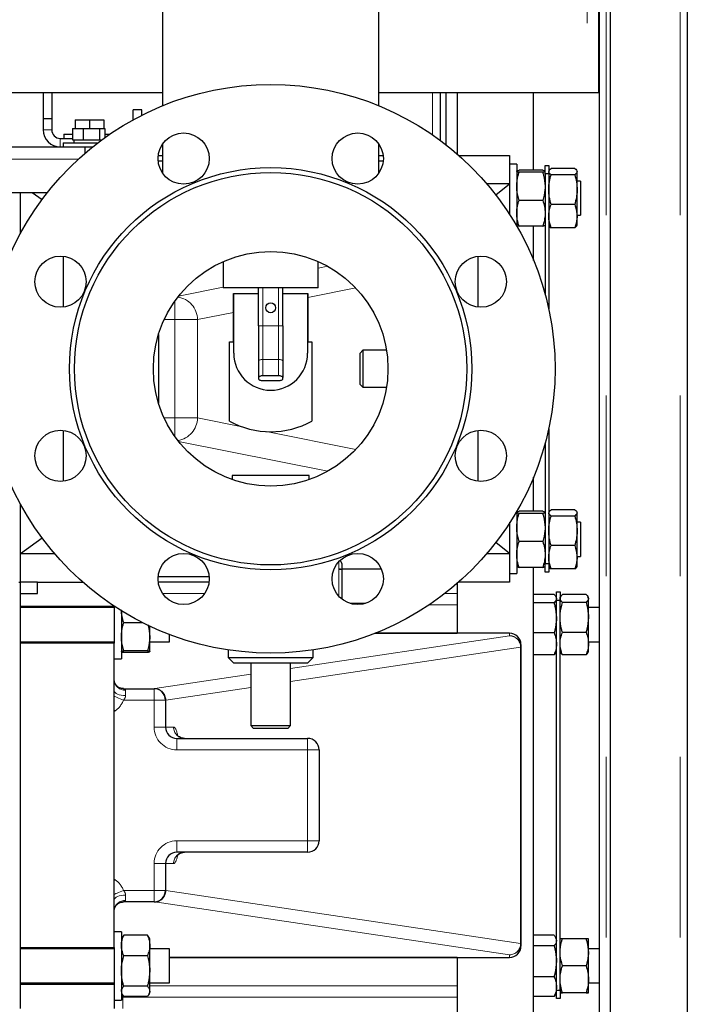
# Model space of a CAD drawing. Header units: millimetres. Extents: x 18 to 260, y 57 to 148.
# Tile 44 of 80: x 121.35 to 126.05, y 74.26 to 81.18. Entities that reach past the tile are written whole.
import ezdxf

# ---------------------------------------------------------------- set-up
doc = ezdxf.new("R2010")
doc.units = ezdxf.units.MM
doc.linetypes.add('PHANTOM', pattern=[12.7, 6.35, -1.27, 1.27, -1.27, 1.27, -1.27])

msp = doc.modelspace()

# ---------------------------------------------------------------- linework, layer by layer
at = {"color": 8, "linetype": 'PHANTOM', "lineweight": 18}
for p, q in [((125.3417, 87.5096), (125.3417, 80.6696)), ((125.4767, 86.1605), (125.4767, 61.0588)), ((125.9967, 86.1605), (125.9967, 61.0588)), ((124.2542, 80.3746), (124.2542, 80.6696)), ((121.5167, 80.4096), (121.5767, 80.4096)), ((121.6367, 80.3496), (121.6367, 80.2896)), ((102.8827, 80.2046), (121.766, 80.2046)), ((123.4507, 79.4366), (123.5186, 79.4501)), ((122.4686, 79.2401), (122.7827, 79.303)), ((123.0617, 79.0317), (123.0617, 79.2986)), ((123.1717, 79.0317), (123.1717, 79.2986)), ((123.715, 79.2977), (123.3787, 79.2304)), ((122.443, 79.0751), (122.443, 79.2058)), ((122.8547, 79.1256), (122.6019, 79.0751)), ((122.443, 79.0751), (122.3675, 79.0751)), ((122.6019, 79.0751), (122.443, 79.0751)), ((122.443, 78.3842), (122.443, 79.0751)), ((122.6019, 79.0751), (122.6019, 78.3842)), ((123.0617, 79.0317), (123.0317, 79.0317)), ((123.0617, 79.0317), (123.0617, 78.795)), ((123.1717, 79.0317), (123.0617, 79.0317)), ((123.1717, 79.0317), (123.1717, 78.795)), ((123.2017, 79.0317), (123.1717, 79.0317)), ((123.0617, 78.795), (123.0617, 78.6799)), ((123.1717, 78.795), (123.0617, 78.795)), ((123.1717, 78.795), (123.1717, 78.6799)), ((122.3675, 78.3842), (122.443, 78.3842)), ((122.443, 78.2535), (122.443, 78.3842)), ((122.6019, 78.3842), (122.443, 78.3842)), ((122.6019, 78.3842), (122.9165, 78.3213)), ((123.0839, 78.2878), (123.715, 78.1616)), ((123.5186, 78.0091), (122.4686, 78.2191)), ((123.5967, 77.3196), (123.5967, 77.3735)), ((123.5967, 77.1294), (123.5967, 77.3196)), ((122.6528, 77.1496), (122.3559, 77.1496)), ((124.4277, 77.1496), (124.3429, 77.1496)), ((124.2324, 77.0698), (124.4277, 77.0698)), ((124.7967, 76.8697), (123.8519, 76.8697)), ((124.7967, 76.8517), (124.7967, 76.8697)), ((124.7967, 76.8697), (124.7967, 76.8697)), ((123.2567, 76.6222), (124.7967, 76.8517)), ((124.8746, 76.7718), (123.2567, 76.5306)), ((124.8746, 74.6875), (124.8746, 76.7718)), ((124.8767, 76.7718), (124.8746, 76.7718)), ((122.3009, 76.4797), (122.9767, 76.5805)), ((122.0782, 76.4795), (122.2993, 76.4795)), ((122.0967, 76.4692), (122.0967, 76.4319)), ((122.2967, 76.3994), (122.2967, 76.4794)), ((122.2984, 76.4794), (122.2993, 76.4795)), ((122.9767, 76.4889), (122.3788, 76.3998)), ((122.2967, 76.3994), (122.0826, 76.3994)), ((122.2967, 76.2096), (122.2967, 76.3994)), ((122.3767, 76.3994), (122.2967, 76.3994)), ((122.3775, 76.3994), (122.3767, 76.3994)), ((122.378, 76.3995), (122.3775, 76.3994)), ((122.3788, 76.3998), (122.3788, 76.2096)), ((122.0167, 76.3278), (122.0201, 76.3222)), ((122.0201, 76.3222), (122.0167, 76.3204)), ((122.3767, 76.2096), (122.2967, 76.2096)), ((122.3767, 76.2096), (122.3788, 76.2096)), ((122.3788, 76.2096), (122.4336, 76.2096)), ((122.4567, 76.0496), (122.4567, 76.1296)), ((123.3767, 76.0496), (123.3767, 76.1296)), ((123.3767, 76.0496), (122.4567, 76.0496)), ((123.3767, 75.4096), (123.3767, 76.0496)), ((123.3767, 76.0496), (123.4567, 76.0496)), ((123.4567, 75.7596), (123.4588, 75.7596)), ((123.4588, 75.7596), (123.4588, 75.6996)), ((123.4567, 75.6996), (123.4588, 75.6996)), ((122.4567, 75.4096), (123.3767, 75.4096)), ((122.4567, 75.4096), (122.4567, 75.3296)), ((123.3767, 75.4096), (123.4567, 75.4096)), ((123.3767, 75.4096), (123.3767, 75.3296)), ((122.2967, 75.0599), (122.2967, 75.2496)), ((122.2967, 75.2496), (122.3767, 75.2496)), ((122.3788, 75.2496), (122.3767, 75.2496)), ((122.3788, 75.2496), (122.3788, 75.0595)), ((122.4336, 75.2496), (122.3788, 75.2496)), ((122.0167, 75.1388), (122.0201, 75.137)), ((122.0201, 75.137), (122.0167, 75.1315)), ((122.0826, 75.0599), (122.2967, 75.0599)), ((122.0967, 75.0274), (122.0967, 74.9901)), ((122.2967, 74.9799), (122.2967, 75.0599)), ((122.2967, 75.0599), (122.3767, 75.0599)), ((122.3767, 75.0599), (122.3775, 75.0599)), ((122.3775, 75.0599), (122.378, 75.0598)), ((122.3788, 75.0595), (124.8746, 74.6875)), ((122.2993, 74.9798), (122.0754, 74.9798)), ((122.2993, 74.9798), (122.2984, 74.9799)), ((124.7967, 74.6076), (122.3009, 74.9795)), ((124.8746, 74.6875), (124.8767, 74.6875)), ((122.4042, 74.5896), (124.7967, 74.5896)), ((124.7967, 74.5896), (124.7967, 74.6076)), ((124.7967, 74.5896), (124.7967, 74.5896)), ((124.4277, 74.3895), (122.2667, 74.3895)), ((122.0667, 74.3096), (122.0767, 74.3096)), ((122.0767, 74.3241), (122.0767, 74.3096)), ((122.0767, 74.3096), (122.0767, 74.2296)), ((122.0767, 74.3096), (124.4277, 74.3096))]:
    msp.add_line(p, q, dxfattribs=at)
at = {"color": 7, "linetype": 'Continuous', "lineweight": 25}
for p, q in [((125.4217, 87.5296), (125.4217, 80.6696)), ((125.5067, 61.0588), (125.5067, 86.1605)), ((126.0467, 86.1496), (126.0467, 61.0696)), ((125.4267, 85.7796), (125.4267, 61.4379)), ((122.3557, 81.5101), (122.3557, 80.5792)), ((123.8777, 80.5792), (123.8777, 81.5101)), ((122.3557, 80.6696), (120.4317, 80.6696)), ((121.5167, 80.6696), (121.5167, 80.4896)), ((121.5767, 80.6696), (121.5767, 80.4896)), ((125.3417, 80.6696), (123.8777, 80.6696)), ((124.3079, 80.6696), (124.3079, 80.3362)), ((124.348, 80.6696), (124.348, 80.3057)), ((124.4277, 80.6696), (124.4277, 80.24)), ((124.9657, 80.1269), (124.9657, 80.6696)), ((125.4217, 80.6696), (125.3417, 80.6696)), ((122.2107, 80.5496), (122.1507, 80.5496)), ((122.1507, 80.4809), (122.1507, 80.5496)), ((122.2107, 80.5127), (122.2107, 80.5496)), ((121.5167, 80.4896), (121.5767, 80.4896)), ((121.5167, 80.4896), (121.5167, 80.4096)), ((121.5767, 80.4896), (121.5767, 80.4096)), ((121.7427, 80.4796), (121.7427, 80.4196)), ((121.7427, 80.4796), (121.8427, 80.4796)), ((121.8427, 80.4796), (121.8427, 80.4196)), ((121.8427, 80.4796), (121.9427, 80.4796)), ((121.9427, 80.4796), (121.9427, 80.4196)), ((121.7232, 80.4196), (121.7232, 80.3396)), ((121.7232, 80.4196), (121.7983, 80.4196)), ((121.7983, 80.4196), (121.7983, 80.3396)), ((121.7983, 80.4196), (121.9118, 80.4196)), ((121.9118, 80.4196), (121.9118, 80.3396)), ((121.9118, 80.4196), (121.9502, 80.4196)), ((121.9502, 80.4196), (121.9502, 80.3542)), ((121.6367, 80.3496), (121.7232, 80.3496)), ((121.6627, 80.3796), (121.6627, 80.3496)), ((121.6627, 80.3796), (121.7232, 80.3796)), ((121.7232, 80.3396), (121.7399, 80.3396)), ((121.7317, 80.3396), (121.7317, 80.3196)), ((121.7399, 80.3396), (121.7816, 80.3396)), ((121.7816, 80.3396), (121.7983, 80.3396)), ((121.7983, 80.3396), (121.8236, 80.3396)), ((121.8236, 80.3396), (121.8866, 80.3396)), ((121.8866, 80.3396), (121.9118, 80.3396)), ((121.9118, 80.3396), (121.9204, 80.3396)), ((121.9204, 80.3396), (121.9301, 80.3396)), ((121.9502, 80.3796), (121.9864, 80.3796)), ((102.8827, 80.2896), (121.8107, 80.2896)), ((121.6567, 80.3196), (121.6567, 80.2896)), ((121.6567, 80.3196), (121.9035, 80.3196)), ((121.8107, 80.2896), (121.8107, 80.2444)), ((121.8107, 80.2896), (121.8651, 80.2896)), ((122.3557, 80.3093), (122.3557, 80.1064)), ((123.8777, 80.1064), (123.8777, 80.3093)), ((122.3257, 80.2296), (122.3557, 80.2296)), ((123.8777, 80.2296), (123.9077, 80.2296)), ((124.4396, 80.2296), (124.7967, 80.2296)), ((124.7967, 80.2296), (124.7967, 80.0296)), ((122.3557, 80.1896), (122.3253, 80.1896)), ((123.9081, 80.1896), (123.8777, 80.1896)), ((124.8467, 80.1696), (124.7967, 80.1696)), ((124.8467, 80.1696), (124.8467, 79.7332)), ((125.0297, 80.1269), (124.8637, 80.1269)), ((125.0467, 80.1596), (125.0717, 80.1596)), ((125.0467, 80.0996), (125.0467, 80.1596)), ((125.0717, 80.1596), (125.0717, 80.0996)), ((125.0742, 80.124), (125.0717, 80.1196)), ((125.2547, 80.1378), (125.0887, 80.1378)), ((125.2717, 80.1196), (125.2692, 80.124)), ((125.0297, 80.1114), (124.8637, 80.1114)), ((125.0717, 80.0996), (125.0467, 80.0996)), ((125.0467, 80.0996), (125.0467, 79.2541)), ((125.0717, 80.0996), (125.0717, 79.1515)), ((125.2547, 80.0937), (125.0887, 80.0937)), ((125.2717, 80.1158), (125.2717, 80.1196)), ((125.2717, 79.9896), (125.2717, 80.1158)), ((124.7967, 80.0296), (124.634, 80.0296)), ((124.6992, 79.9526), (124.7967, 80.0296)), ((124.7967, 80.0296), (124.7967, 79.8142)), ((125.2967, 80.0496), (125.2717, 80.0496)), ((125.2717, 79.8035), (125.2717, 79.9896)), ((125.2967, 80.0496), (125.2967, 79.8105)), ((102.8827, 79.9696), (121.5475, 79.9696)), ((121.3567, 79.6796), (121.3567, 79.9696)), ((121.4396, 79.9696), (121.509, 79.9194)), ((125.0297, 79.9141), (124.8637, 79.9141)), ((125.2547, 79.8855), (125.0887, 79.8855)), ((125.2717, 79.8096), (125.2967, 79.8096)), ((125.2717, 79.7396), (125.2717, 79.8035)), ((125.2967, 79.8105), (125.2967, 79.8096)), ((125.0297, 79.7324), (124.8637, 79.7324)), ((124.9657, 79.492), (124.9657, 79.7324)), ((125.0717, 79.7396), (125.0742, 79.7353)), ((125.2547, 79.7215), (125.0887, 79.7215)), ((125.2692, 79.7353), (125.2717, 79.7396)), ((121.3567, 79.6868), (121.3606, 79.6868)), ((121.6567, 79.521), (121.6567, 79.1629)), ((124.5767, 79.1629), (124.5767, 79.521)), ((122.7827, 79.484), (122.7827, 79.2986)), ((123.4507, 79.2986), (123.4507, 79.484)), ((123.4507, 79.2986), (122.7827, 79.2986)), ((123.0317, 79.0317), (123.0317, 79.2986)), ((123.2017, 79.0317), (123.2017, 79.2986)), ((122.8547, 78.9186), (122.8547, 79.2586)), ((122.8547, 79.2586), (122.8567, 79.2586)), ((122.8567, 79.2586), (123.0317, 79.2586)), ((122.8567, 78.8386), (122.8567, 79.2586)), ((123.2017, 79.2586), (123.3767, 79.2586)), ((123.3767, 79.2586), (123.3767, 78.8386)), ((123.3767, 79.2586), (123.3787, 79.2586)), ((123.3787, 79.2586), (123.3787, 78.9186)), ((123.0317, 79.0317), (123.0317, 78.7823)), ((123.2017, 79.0317), (123.2017, 78.7823)), ((122.3277, 78.9707), (122.3277, 78.4886)), ((122.8267, 78.3617), (122.8267, 78.9186)), ((122.8267, 78.9186), (122.8547, 78.9186)), ((123.3787, 78.9186), (123.4067, 78.9186)), ((123.4067, 78.9186), (123.4067, 78.3617)), ((123.7657, 78.8596), (123.7457, 78.8396)), ((123.7457, 78.6196), (123.7457, 78.8396)), ((123.9314, 78.8596), (123.7657, 78.8596)), ((123.7657, 78.8596), (123.7657, 78.5996)), ((123.0317, 78.7823), (123.0317, 78.6672)), ((123.2017, 78.7823), (123.2017, 78.6672)), ((123.1717, 78.6799), (123.0617, 78.6799)), ((123.0317, 78.6672), (123.0317, 78.6588)), ((123.0617, 78.6461), (123.1717, 78.6461)), ((123.2017, 78.6588), (123.2017, 78.6672)), ((123.7457, 78.6196), (123.7657, 78.5996)), ((123.7657, 78.5996), (123.9314, 78.5996)), ((121.6567, 78.2964), (121.6567, 77.9383)), ((124.5767, 77.9383), (124.5767, 78.2964)), ((125.0717, 78.3078), (125.0717, 77.3596)), ((125.0467, 78.2051), (125.0467, 77.3596)), ((122.8467, 77.9796), (122.8467, 77.9501)), ((123.3867, 77.9796), (122.8467, 77.9796)), ((123.3867, 77.9501), (123.3867, 77.9796)), ((124.9657, 77.7269), (124.9657, 77.9673)), ((121.3567, 77.2296), (121.3567, 77.7797)), ((121.3606, 77.7725), (121.3567, 77.7725)), ((124.8467, 77.7261), (124.8467, 77.2896)), ((125.0297, 77.7269), (124.8637, 77.7269)), ((125.0297, 77.7114), (124.8637, 77.7114)), ((125.0742, 77.724), (125.0717, 77.7196)), ((125.2547, 77.7378), (125.0887, 77.7378)), ((125.2717, 77.7196), (125.2692, 77.724)), ((125.2717, 77.7158), (125.2717, 77.7196)), ((125.2717, 77.5896), (125.2717, 77.7158)), ((124.7967, 77.6504), (124.7967, 77.4296)), ((125.2547, 77.6937), (125.0887, 77.6937)), ((125.2967, 77.6496), (125.2717, 77.6496)), ((125.2967, 77.6496), (125.2967, 77.4105)), ((125.2717, 77.4035), (125.2717, 77.5896)), ((121.3567, 77.4296), (121.509, 77.5399)), ((124.7967, 77.4296), (124.6992, 77.5067)), ((125.0297, 77.5141), (124.8637, 77.5141)), ((121.3567, 77.4296), (121.6006, 77.4296)), ((124.6337, 77.4296), (124.7967, 77.4296)), ((124.7967, 77.4296), (124.7967, 77.2296)), ((125.2547, 77.4855), (125.0887, 77.4855)), ((123.6167, 77.3596), (123.6167, 77.3196)), ((125.0467, 77.3596), (125.0717, 77.3596)), ((125.0467, 77.2996), (125.0467, 77.3596)), ((125.0717, 77.3596), (125.0717, 77.2996)), ((125.2717, 77.4096), (125.2967, 77.4096)), ((125.2717, 77.3396), (125.2717, 77.4035)), ((125.2967, 77.4105), (125.2967, 77.4096)), ((123.8956, 77.3196), (123.6167, 77.3196)), ((123.6167, 77.3196), (123.6167, 77.1108)), ((124.7967, 77.2896), (124.8467, 77.2896)), ((125.0297, 77.3324), (124.8637, 77.3324)), ((124.9657, 67.7396), (124.9657, 77.3324)), ((125.0717, 77.2996), (125.0467, 77.2996)), ((125.0717, 77.3396), (125.0742, 77.3353)), ((125.2547, 77.3215), (125.0887, 77.3215)), ((125.2692, 77.3353), (125.2717, 77.3396)), ((121.3467, 77.2296), (121.3567, 77.2296)), ((121.4767, 77.2296), (121.3567, 77.2296)), ((121.3567, 74.2296), (121.3567, 77.2296)), ((121.4767, 77.1496), (121.4767, 77.2296)), ((121.4767, 77.2296), (121.7938, 77.2296)), ((122.3253, 77.2696), (122.6835, 77.2696)), ((122.6831, 77.2296), (122.3257, 77.2296)), ((124.4277, 77.2193), (124.4277, 76.8697)), ((124.7967, 77.2296), (124.4396, 77.2296)), ((121.3567, 77.1496), (121.4767, 77.1496)), ((125.1267, 77.1596), (125.1517, 77.1596)), ((125.1267, 77.0996), (125.1267, 77.1596)), ((125.1517, 77.1596), (125.1517, 77.0996)), ((123.7827, 77.0796), (123.6752, 77.0796)), ((125.1097, 77.142), (124.9657, 77.142)), ((125.1097, 77.0836), (124.9657, 77.0836)), ((125.1267, 77.1196), (125.1225, 77.1269)), ((125.1517, 77.0996), (125.1267, 77.0996)), ((125.1267, 74.3596), (125.1267, 77.0996)), ((125.1554, 77.1261), (125.1517, 77.1196)), ((125.1517, 74.3596), (125.1517, 77.0996)), ((125.3347, 77.141), (125.1687, 77.141)), ((125.3347, 77.0863), (125.1687, 77.0863)), ((125.3517, 77.1196), (125.348, 77.1261)), ((125.3517, 77.1136), (125.3517, 77.1196)), ((125.3517, 76.9806), (125.3517, 77.1136)), ((121.3567, 77.0596), (122.0162, 77.0596)), ((122.0167, 77.0496), (121.3567, 77.0496)), ((122.0167, 77.0593), (122.0167, 77.0046)), ((122.0667, 77.0274), (122.0667, 76.6896)), ((125.4267, 77.0496), (125.3517, 77.0496)), ((122.0167, 77.0046), (122.0167, 76.7996)), ((122.2173, 76.9433), (122.0837, 76.9433)), ((125.3517, 76.7966), (125.3517, 76.9806)), ((122.2667, 76.8451), (122.2667, 76.9193)), ((124.7967, 76.8697), (123.852, 76.8697)), ((123.8521, 76.8698), (124.4277, 76.8698)), ((124.7967, 76.8697), (124.7967, 76.8697)), ((125.1097, 76.8713), (124.9657, 76.8713)), ((125.3347, 76.8749), (125.1687, 76.8749)), ((121.3567, 76.8096), (122.0167, 76.8096)), ((122.0167, 76.7996), (121.3567, 76.7996)), ((122.0167, 74.6596), (122.0167, 76.7996)), ((122.2667, 76.74), (122.2667, 76.8451)), ((122.2667, 76.8096), (122.4042, 76.8096)), ((122.4042, 76.8096), (122.4042, 76.8609)), ((125.3517, 76.8096), (125.4267, 76.8096)), ((122.2497, 76.7468), (122.0837, 76.7468)), ((122.2497, 76.7332), (122.0837, 76.7332)), ((122.8167, 76.7523), (122.8167, 76.6996)), ((123.4167, 76.6996), (123.4167, 76.7523)), ((124.8767, 76.7897), (124.8767, 76.7718)), ((124.8767, 76.7718), (124.8767, 74.6875)), ((125.1225, 76.7324), (125.1267, 76.7396)), ((125.1517, 76.7396), (125.1554, 76.7332)), ((125.348, 76.7332), (125.3517, 76.7396)), ((125.3517, 76.7396), (125.3517, 76.7966)), ((122.0167, 76.6896), (122.0667, 76.6896)), ((122.8167, 76.6996), (122.8567, 76.6596)), ((122.8167, 76.6996), (123.4167, 76.6996)), ((123.3767, 76.6596), (123.4167, 76.6996)), ((125.1097, 76.7173), (124.9657, 76.7173)), ((125.3347, 76.7183), (125.1687, 76.7183)), ((123.3767, 76.6596), (122.8567, 76.6596)), ((122.9767, 76.6596), (122.9767, 76.2196)), ((123.2567, 76.2196), (123.2567, 76.6596)), ((122.0826, 76.4794), (122.2967, 76.4794)), ((122.2967, 76.4794), (122.2984, 76.4794)), ((122.3767, 76.3994), (122.3767, 76.2096)), ((122.9767, 76.2196), (122.9967, 76.1996)), ((122.9767, 76.2196), (123.2567, 76.2196)), ((123.2367, 76.1996), (122.9967, 76.1996)), ((123.2367, 76.1996), (123.2567, 76.2196)), ((122.4567, 76.1296), (123.3767, 76.1296)), ((123.4567, 76.0496), (123.4567, 75.4096)), ((123.3767, 75.3296), (122.4567, 75.3296)), ((122.3767, 75.2496), (122.3767, 75.0599)), ((122.2967, 74.9799), (122.0826, 74.9799)), ((122.2984, 74.9799), (122.2967, 74.9799)), ((122.0667, 74.7696), (122.0167, 74.7696)), ((122.0667, 74.7696), (122.0667, 74.7517)), ((122.0667, 74.7517), (122.0667, 74.2896)), ((122.0733, 74.731), (122.0667, 74.7196)), ((122.0837, 74.7451), (122.0737, 74.7308)), ((122.2497, 74.7451), (122.0837, 74.7451)), ((122.2599, 74.7308), (122.2497, 74.7451)), ((122.2667, 74.7196), (122.2601, 74.731)), ((125.1097, 74.7458), (124.9657, 74.7458)), ((125.1267, 74.7196), (125.1193, 74.7324)), ((121.3567, 74.6596), (122.0167, 74.6596)), ((122.0167, 74.6596), (122.0167, 74.3996)), ((122.2667, 74.6734), (122.2667, 74.7196)), ((122.2667, 74.494), (122.2667, 74.6734)), ((124.8767, 74.6875), (124.8767, 74.6696)), ((125.1097, 74.6701), (124.9657, 74.6701)), ((125.3347, 74.7199), (125.1687, 74.7199)), ((125.3517, 74.6251), (125.3517, 74.7196)), ((122.0167, 74.6496), (121.3567, 74.6496)), ((122.2497, 74.6017), (122.0837, 74.6017)), ((122.4042, 74.6496), (122.2667, 74.6496)), ((122.4042, 74.4096), (122.4042, 74.6496)), ((122.4042, 74.5896), (124.7967, 74.5896)), ((124.4277, 74.5895), (122.4042, 74.5895)), ((124.4277, 74.5896), (124.4277, 73.8697)), ((124.7967, 74.5896), (124.7967, 74.5896)), ((125.4267, 74.6496), (125.3517, 74.6496)), ((125.3517, 74.4351), (125.3517, 74.6251)), ((125.3347, 74.5302), (125.1687, 74.5302)), ((122.2667, 74.3502), (122.2667, 74.494)), ((125.1097, 74.4539), (124.9657, 74.4539)), ((121.3567, 74.4096), (122.0167, 74.4096)), ((122.0167, 74.3996), (121.3567, 74.3996)), ((122.0167, 74.3996), (122.0167, 74.2296)), ((122.2497, 74.3862), (122.0837, 74.3862)), ((122.2667, 74.4096), (122.4042, 74.4096)), ((125.3517, 74.3396), (125.3517, 74.4351)), ((125.3517, 74.4096), (125.4267, 74.4096)), ((122.0667, 74.3396), (122.0733, 74.3282)), ((122.0837, 74.3141), (122.0737, 74.3285)), ((122.2497, 74.3141), (122.0837, 74.3141)), ((122.2601, 74.3283), (122.2667, 74.3396)), ((122.2667, 74.3396), (122.2667, 74.3502)), ((125.1097, 74.3135), (124.9657, 74.3135)), ((125.1097, 74.3135), (125.1188, 74.3272)), ((125.1193, 74.3269), (125.1267, 74.3396)), ((125.1267, 74.3596), (125.1517, 74.3596)), ((125.1267, 74.2996), (125.1267, 74.3596)), ((125.1517, 74.3596), (125.1517, 74.2996)), ((125.3347, 74.3399), (125.1687, 74.3399)), ((125.3347, 74.3393), (125.1687, 74.3393)), ((122.0167, 74.2896), (122.0667, 74.2896)), ((125.1517, 74.2996), (125.1267, 74.2996))]:
    msp.add_line(p, q, dxfattribs=at)
at = {"color": 8, "linetype": 'PHANTOM', "lineweight": 18, "flags": 128}
for points in [[(123.0617, 78.795), (123.0558, 78.7947), (123.0502, 78.794), (123.045, 78.7929), (123.0405, 78.7913), (123.0367, 78.7894), (123.034, 78.7872), (123.0323, 78.7848), (123.0317, 78.7823)], [(123.2017, 78.7823), (123.2011, 78.7848), (123.1994, 78.7872), (123.1966, 78.7894), (123.1929, 78.7913), (123.1884, 78.7929), (123.1832, 78.794), (123.1775, 78.7947), (123.1717, 78.795)], [(122.0167, 76.4644), (122.0182, 76.4581), (122.0228, 76.452), (122.0302, 76.4463), (122.0401, 76.4414), (122.0522, 76.4374), (122.0661, 76.4344), (122.0811, 76.4325), (122.0967, 76.4319)], [(122.0167, 76.4258), (122.0205, 76.4243), (122.028, 76.4213), (122.037, 76.4177), (122.0473, 76.4136), (122.0585, 76.4091), (122.0704, 76.4043), (122.0826, 76.3994)], [(122.0826, 75.0599), (122.0704, 75.055), (122.0585, 75.0502), (122.0473, 75.0457), (122.037, 75.0416), (122.028, 75.038), (122.0205, 75.035), (122.0167, 75.0335)], [(122.0967, 75.0274), (122.0811, 75.0268), (122.0661, 75.0249), (122.0522, 75.0219), (122.0401, 75.0179), (122.0302, 75.0129), (122.0228, 75.0073), (122.0182, 75.0012), (122.0167, 74.9949)]]:
    msp.add_lwpolyline(points, dxfattribs=at)
at = {"color": 7, "linetype": 'Continuous', "lineweight": 25, "flags": 128}
for points in [[(123.0617, 78.6799), (123.0558, 78.6797), (123.0502, 78.6789), (123.045, 78.6778), (123.0405, 78.6762), (123.0367, 78.6743), (123.034, 78.6721), (123.0323, 78.6697), (123.0317, 78.6672)], [(123.2017, 78.6672), (123.2011, 78.6697), (123.1994, 78.6721), (123.1966, 78.6743), (123.1929, 78.6762), (123.1884, 78.6778), (123.1832, 78.6789), (123.1775, 78.6797), (123.1717, 78.6799)], [(123.0317, 78.6588), (123.0323, 78.6563), (123.034, 78.6539), (123.0367, 78.6517), (123.0405, 78.6498), (123.045, 78.6482), (123.0502, 78.6471), (123.0558, 78.6463), (123.0617, 78.6461)], [(123.1717, 78.6461), (123.1775, 78.6463), (123.1832, 78.6471), (123.1884, 78.6482), (123.1929, 78.6498), (123.1966, 78.6517), (123.1994, 78.6539), (123.2011, 78.6563), (123.2017, 78.6588)]]:
    msp.add_lwpolyline(points, dxfattribs=at)
at = {"color": 7, "linetype": 'Continuous', "lineweight": 25}
for centre, radius in [((123.1167, 78.7296), 2), ((122.5044, 80.2078), 0.18), ((123.729, 80.2078), 0.18), ((123.1167, 78.7296), 1.4146), ((123.1167, 78.7296), 1.38), ((121.6385, 79.3419), 0.18), ((123.1167, 78.7296), 0.825), ((124.5949, 79.3419), 0.18), ((123.1167, 79.1586), 0.035), ((121.6385, 78.1173), 0.18), ((124.5949, 78.1173), 0.18), ((122.5044, 77.2514), 0.18), ((123.729, 77.2514), 0.18)]:
    msp.add_circle(centre, radius, dxfattribs=at)
for centre, radius, start, end in [((121.6367, 80.4096), 0.12, 180, 270), ((121.6367, 80.4096), 0.06, 180, 270), ((123.1167, 78.8386), 0.26, 180, 0), ((123.1167, 78.8869), 0.6, 241.09667, 298.90333), ((123.5967, 77.3596), 0.02, 0, 74.80177), ((124.7967, 76.7897), 0.08, 0, 90), ((122.2967, 76.3994), 0.08, 0, 90), ((122.4567, 76.2096), 0.08, 180, 270), ((123.3767, 76.0496), 0.08, 0, 90), ((123.3767, 75.4096), 0.08, 270, 0), ((122.4567, 75.2496), 0.08, 90, 180), ((122.2967, 75.0599), 0.08, 270, 0), ((122.2981, 75.0597), 0.0799, 270.87324, 0.03256), ((124.7967, 74.6696), 0.08, 270, 0)]:
    msp.add_arc(centre, radius, start, end, dxfattribs=at)
at = {"color": 8, "linetype": 'PHANTOM', "lineweight": 18}
for centre, radius, start, end in [((122.4419, 79.075), 0.1601, 0.01388, 82.22438), ((122.4419, 78.3843), 0.1601, 277.77562, 359.98612), ((124.7967, 76.7897), 0.08, 0.01768, 90.01563), ((124.7949, 76.772), 0.0797, 359.79584, 88.71577), ((124.7967, 76.7717), 0.08, 0.01732, 90.01684), ((122.0919, 76.5445), 0.0754, 184.17128, 273.63555), ((122.2979, 76.3998), 0.0796, 359.69699, 89.69448), ((122.2981, 76.3996), 0.0799, 359.9683, 89.12505), ((122.2991, 76.4001), 0.0797, 359.79581, 88.71755), ((122.4567, 76.2096), 0.16, 180, 270), ((122.4577, 76.2086), 0.079, 179.24763, 269.22898), ((122.5126, 76.2086), 0.079, 179.25009, 269.22827), ((123.2988, 75.7596), 0.16, 0, 9.2889), ((123.2988, 75.6996), 0.16, 350.7111, 0), ((122.4567, 75.2496), 0.16, 90, 180), ((122.4577, 75.2507), 0.079, 90.77102, 180.75237), ((122.5126, 75.2507), 0.079, 90.77173, 180.74991), ((122.2979, 75.0594), 0.0796, 270.30638, 0.30215), ((122.2991, 75.0592), 0.0797, 271.28245, 0.20419), ((122.0919, 74.9148), 0.0754, 86.36445, 175.82872), ((124.7949, 74.6872), 0.0797, 271.28423, 0.20416), ((124.7967, 74.6876), 0.08, 269.98438, 359.98146), ((124.7967, 74.6696), 0.08, 269.98437, 359.98232)]:
    msp.add_arc(centre, radius, start, end, dxfattribs=at)
for centre, major_axis, ratio, start_param, end_param in [((122.4567, 76.4785), (0.16, 0), 0.034821, 2.912065, 2.960881), ((121.9567, 76.4739), (0, 0.1701), 0.822883, 3.611872, 4.259274), ((122.4567, 76.3985), (0.08, 0), 0.069643, 2.912065, 2.960881), ((122.4336, 76.0496), (0, 0.16), 0.233645, 5.413064, 6.283185), ((122.4336, 75.4096), (0, 0.16), 0.233645, 3.141593, 4.025161), ((121.9567, 74.9854), (0, 0.1701), 0.822883, 5.165504, 5.812906), ((122.4567, 75.0608), (0.08, 0), 0.069643, 3.322304, 3.37112), ((122.4567, 74.9808), (0.16, 0), 0.034821, 3.322304, 3.37112)]:
    msp.add_ellipse(centre, major_axis=major_axis, ratio=ratio, start_param=start_param, end_param=end_param, dxfattribs=at)
at = {"color": 7, "linetype": 'Continuous', "lineweight": 25}
for points, knots in [([(124.8467, 80.1192), (124.8467, 80.1193), (124.8469, 80.1207), (124.8506, 80.1234), (124.8593, 80.1257), (124.8637, 80.1269)], [0, 0, 0, 0, 0.070099, 0.530775, 1, 1, 1, 1]), ([(125.0297, 80.1269), (125.0345, 80.1257), (125.044, 80.1231), (125.0458, 80.1205), (125.0467, 80.1192)], [0, 0, 0, 0, 0.495442, 1, 1, 1, 1]), ([(125.0749, 80.1236), (125.0754, 80.1249), (125.0773, 80.1298), (125.0839, 80.1344), (125.0887, 80.1378)], [0, 0, 0, 0, 0.275763, 1, 1, 1, 1]), ([(125.2547, 80.1378), (125.2595, 80.1342), (125.269, 80.127), (125.2708, 80.1195), (125.2717, 80.1158)], [0, 0, 0, 0, 0.4954567, 1, 1, 1, 1]), ([(124.8637, 80.1114), (124.8589, 80.1127), (124.8493, 80.1152), (124.8476, 80.1178), (124.8467, 80.1192)], [0, 0, 0, 0, 0.495463, 1, 1, 1, 1]), ([(124.8467, 80.0128), (124.8488, 80.0387), (124.8514, 80.0721), (124.8614, 80.1042), (124.8637, 80.1114)], [0, 0, 0, 0, 0.7756, 1, 1, 1, 1]), ([(125.0467, 80.1192), (125.0467, 80.119), (125.0465, 80.1176), (125.0428, 80.115), (125.0341, 80.1126), (125.0297, 80.1114)], [0, 0, 0, 0, 0.070095, 0.530795, 1, 1, 1, 1]), ([(125.0297, 80.1114), (125.032, 80.1042), (125.0419, 80.0721), (125.0446, 80.0387), (125.0467, 80.0128)], [0, 0, 0, 0, 0.2244, 1, 1, 1, 1]), ([(125.0887, 80.0937), (125.0839, 80.0973), (125.0743, 80.1045), (125.0726, 80.112), (125.0717, 80.1158)], [0, 0, 0, 0, 0.495479, 1, 1, 1, 1]), ([(125.0717, 79.9896), (125.0717, 79.9921), (125.0719, 80.0107), (125.0756, 80.046), (125.0843, 80.0777), (125.0887, 80.0937)], [0, 0, 0, 0, 0.070093, 0.530785, 1, 1, 1, 1]), ([(125.2717, 80.1158), (125.2717, 80.1152), (125.2715, 80.1113), (125.2678, 80.1038), (125.2591, 80.0971), (125.2547, 80.0937)], [0, 0, 0, 0, 0.070113, 0.530775, 1, 1, 1, 1]), ([(125.2547, 80.0937), (125.2595, 80.0768), (125.269, 80.0427), (125.2708, 80.0074), (125.2717, 79.9896)], [0, 0, 0, 0, 0.495453, 1, 1, 1, 1]), ([(124.8637, 79.9141), (124.8568, 79.9388), (124.8477, 79.9713), (124.8469, 80.0047), (124.8467, 80.0128)], [0, 0, 0, 0, 0.757621, 1, 1, 1, 1]), ([(125.0467, 80.0128), (125.0465, 80.0047), (125.0456, 79.9713), (125.0366, 79.9388), (125.0297, 79.9141)], [0, 0, 0, 0, 0.242379, 1, 1, 1, 1]), ([(125.0887, 79.8855), (125.0839, 79.9024), (125.0743, 79.9365), (125.0726, 79.9718), (125.0717, 79.9896)], [0, 0, 0, 0, 0.495457, 1, 1, 1, 1]), ([(125.2717, 79.9896), (125.2717, 79.9871), (125.2715, 79.9684), (125.2678, 79.9332), (125.2591, 79.9015), (125.2547, 79.8855)], [0, 0, 0, 0, 0.070093, 0.530771, 1, 1, 1, 1]), ([(124.8467, 79.8232), (124.8467, 79.8254), (124.8469, 79.8417), (124.8506, 79.8725), (124.8593, 79.9001), (124.8637, 79.9141)], [0, 0, 0, 0, 0.070093, 0.530796, 1, 1, 1, 1]), ([(125.0297, 79.9141), (125.0345, 79.8994), (125.044, 79.8696), (125.0458, 79.8388), (125.0467, 79.8232)], [0, 0, 0, 0, 0.495462, 1, 1, 1, 1]), ([(125.0717, 79.8035), (125.0738, 79.825), (125.0764, 79.8528), (125.0864, 79.8795), (125.0887, 79.8855)], [0, 0, 0, 0, 0.77562, 1, 1, 1, 1]), ([(125.2547, 79.8855), (125.257, 79.8795), (125.2669, 79.8528), (125.2696, 79.825), (125.2717, 79.8035)], [0, 0, 0, 0, 0.22438, 1, 1, 1, 1]), ([(124.8637, 79.7324), (124.8589, 79.7471), (124.8493, 79.7769), (124.8476, 79.8077), (124.8467, 79.8232)], [0, 0, 0, 0, 0.495454, 1, 1, 1, 1]), ([(125.0467, 79.8232), (125.0467, 79.8211), (125.0465, 79.8048), (125.0428, 79.774), (125.0341, 79.7463), (125.0297, 79.7324)], [0, 0, 0, 0, 0.070115, 0.530794, 1, 1, 1, 1]), ([(125.0887, 79.7215), (125.0818, 79.7419), (125.0727, 79.769), (125.0719, 79.7967), (125.0717, 79.8035)], [0, 0, 0, 0, 0.757603, 1, 1, 1, 1]), ([(125.2717, 79.8035), (125.2715, 79.7967), (125.2706, 79.769), (125.2616, 79.7419), (125.2547, 79.7215)], [0, 0, 0, 0, 0.242397, 1, 1, 1, 1]), ([(124.8467, 79.7401), (124.8467, 79.7399), (124.8469, 79.7385), (124.8506, 79.7359), (124.8593, 79.7335), (124.8637, 79.7324)], [0, 0, 0, 0, 0.070098, 0.530775, 1, 1, 1, 1]), ([(125.0297, 79.7324), (125.0345, 79.7336), (125.044, 79.7362), (125.0458, 79.7388), (125.0467, 79.7401)], [0, 0, 0, 0, 0.495441, 1, 1, 1, 1]), ([(125.0749, 79.7357), (125.0754, 79.7343), (125.0773, 79.7295), (125.0839, 79.7248), (125.0887, 79.7215)], [0, 0, 0, 0, 0.275716, 1, 1, 1, 1]), ([(125.2547, 79.7215), (125.2598, 79.725), (125.2665, 79.7297), (125.2681, 79.7345), (125.2684, 79.7357)], [0, 0, 0, 0, 0.764806, 1, 1, 1, 1]), ([(124.8467, 77.7192), (124.8467, 77.7193), (124.8469, 77.7207), (124.8506, 77.7234), (124.8593, 77.7257), (124.8637, 77.7269)], [0, 0, 0, 0, 0.070098, 0.530775, 1, 1, 1, 1]), ([(124.8637, 77.7114), (124.8589, 77.7127), (124.8493, 77.7152), (124.8476, 77.7178), (124.8467, 77.7192)], [0, 0, 0, 0, 0.495462, 1, 1, 1, 1]), ([(124.8467, 77.6128), (124.8488, 77.6387), (124.8514, 77.6721), (124.8614, 77.7042), (124.8637, 77.7114)], [0, 0, 0, 0, 0.775609, 1, 1, 1, 1]), ([(125.0297, 77.7269), (125.0345, 77.7257), (125.044, 77.7231), (125.0458, 77.7205), (125.0467, 77.7192)], [0, 0, 0, 0, 0.495441, 1, 1, 1, 1]), ([(125.0467, 77.7192), (125.0467, 77.719), (125.0465, 77.7176), (125.0428, 77.715), (125.0341, 77.7126), (125.0297, 77.7114)], [0, 0, 0, 0, 0.070095, 0.530794, 1, 1, 1, 1]), ([(125.0297, 77.7114), (125.032, 77.7042), (125.0419, 77.6721), (125.0446, 77.6387), (125.0467, 77.6128)], [0, 0, 0, 0, 0.224391, 1, 1, 1, 1]), ([(125.0887, 77.6937), (125.0839, 77.6973), (125.0743, 77.7045), (125.0726, 77.712), (125.0717, 77.7158)], [0, 0, 0, 0, 0.49548, 1, 1, 1, 1]), ([(125.0749, 77.7236), (125.0754, 77.7249), (125.0773, 77.7298), (125.0839, 77.7344), (125.0887, 77.7378)], [0, 0, 0, 0, 0.275763, 1, 1, 1, 1]), ([(125.2547, 77.7378), (125.2595, 77.7342), (125.269, 77.727), (125.2708, 77.7195), (125.2717, 77.7158)], [0, 0, 0, 0, 0.495456, 1, 1, 1, 1]), ([(125.2717, 77.7158), (125.2717, 77.7152), (125.2715, 77.7113), (125.2678, 77.7038), (125.2591, 77.6971), (125.2547, 77.6937)], [0, 0, 0, 0, 0.070111, 0.530772, 1, 1, 1, 1]), ([(125.0717, 77.5896), (125.0717, 77.5921), (125.0719, 77.6107), (125.0756, 77.646), (125.0843, 77.6777), (125.0887, 77.6937)], [0, 0, 0, 0, 0.070093, 0.530795, 1, 1, 1, 1]), ([(125.2547, 77.6937), (125.2595, 77.6768), (125.269, 77.6427), (125.2708, 77.6074), (125.2717, 77.5896)], [0, 0, 0, 0, 0.495453, 1, 1, 1, 1]), ([(124.8637, 77.5141), (124.8568, 77.5388), (124.8477, 77.5713), (124.8469, 77.6047), (124.8467, 77.6128)], [0, 0, 0, 0, 0.757619, 1, 1, 1, 1]), ([(125.0467, 77.6128), (125.0465, 77.6047), (125.0456, 77.5713), (125.0366, 77.5388), (125.0297, 77.5141)], [0, 0, 0, 0, 0.242381, 1, 1, 1, 1]), ([(125.0887, 77.4855), (125.0839, 77.5024), (125.0743, 77.5365), (125.0726, 77.5718), (125.0717, 77.5896)], [0, 0, 0, 0, 0.495457, 1, 1, 1, 1]), ([(125.2717, 77.5896), (125.2717, 77.5871), (125.2715, 77.5684), (125.2678, 77.5332), (125.2591, 77.5015), (125.2547, 77.4855)], [0, 0, 0, 0, 0.070093, 0.530781, 1, 1, 1, 1]), ([(124.8467, 77.4232), (124.8467, 77.4254), (124.8469, 77.4417), (124.8506, 77.4725), (124.8593, 77.5001), (124.8637, 77.5141)], [0, 0, 0, 0, 0.070092, 0.530783, 1, 1, 1, 1]), ([(125.0297, 77.5141), (125.0345, 77.4994), (125.044, 77.4696), (125.0458, 77.4388), (125.0467, 77.4232)], [0, 0, 0, 0, 0.495466, 1, 1, 1, 1]), ([(124.8637, 77.3324), (124.8589, 77.3471), (124.8493, 77.3769), (124.8476, 77.4077), (124.8467, 77.4232)], [0, 0, 0, 0, 0.495454, 1, 1, 1, 1]), ([(125.0467, 77.4232), (125.0467, 77.4211), (125.0465, 77.4048), (125.0428, 77.374), (125.0341, 77.3463), (125.0297, 77.3324)], [0, 0, 0, 0, 0.070106, 0.530794, 1, 1, 1, 1]), ([(125.0717, 77.4035), (125.0738, 77.425), (125.0764, 77.4528), (125.0864, 77.4795), (125.0887, 77.4855)], [0, 0, 0, 0, 0.77561, 1, 1, 1, 1]), ([(125.2547, 77.4855), (125.257, 77.4795), (125.2669, 77.4528), (125.2696, 77.425), (125.2717, 77.4035)], [0, 0, 0, 0, 0.22439, 1, 1, 1, 1]), ([(125.0887, 77.3215), (125.0818, 77.3419), (125.0727, 77.369), (125.0719, 77.3967), (125.0717, 77.4035)], [0, 0, 0, 0, 0.757597, 1, 1, 1, 1]), ([(125.2717, 77.4035), (125.2715, 77.3967), (125.2706, 77.369), (125.2616, 77.3419), (125.2547, 77.3215)], [0, 0, 0, 0, 0.242403, 1, 1, 1, 1]), ([(123.5967, 77.3196), (123.5985, 77.3196), (123.6022, 77.3196), (123.6077, 77.3196), (123.6127, 77.3196), (123.6161, 77.3196), (123.6165, 77.3196), (123.6167, 77.3196)], [0, 0, 0, 0, 0.154264, 0.307813, 0.51891, 0.788076, 1, 1, 1, 1]), ([(123.6077, 77.3196), (123.607, 77.3196), (123.605, 77.3196), (123.601, 77.3196), (123.598, 77.3196), (123.5967, 77.3196)], [0, 0, 0, 0, 0.249818, 0.692346, 1, 1, 1, 1]), ([(124.8467, 77.3401), (124.8467, 77.3399), (124.8469, 77.3385), (124.8506, 77.3359), (124.8593, 77.3335), (124.8637, 77.3324)], [0, 0, 0, 0, 0.070098, 0.530775, 1, 1, 1, 1]), ([(125.0297, 77.3324), (125.0345, 77.3336), (125.044, 77.3362), (125.0458, 77.3388), (125.0467, 77.3401)], [0, 0, 0, 0, 0.495441, 1, 1, 1, 1]), ([(125.0749, 77.3357), (125.0754, 77.3343), (125.0773, 77.3295), (125.0839, 77.3248), (125.0887, 77.3215)], [0, 0, 0, 0, 0.275716, 1, 1, 1, 1]), ([(125.2547, 77.3215), (125.2598, 77.325), (125.2665, 77.3297), (125.2681, 77.3345), (125.2684, 77.3357)], [0, 0, 0, 0, 0.764806, 1, 1, 1, 1]), ([(125.1097, 77.142), (125.1145, 77.1372), (125.124, 77.1277), (125.1258, 77.1178), (125.1267, 77.1128)], [0, 0, 0, 0, 0.495456, 1, 1, 1, 1]), ([(125.1267, 77.1128), (125.1267, 77.1121), (125.1265, 77.1069), (125.1228, 77.097), (125.1141, 77.0881), (125.1097, 77.0836)], [0, 0, 0, 0, 0.070098, 0.530793, 1, 1, 1, 1]), ([(125.1097, 77.0836), (125.112, 77.0759), (125.1219, 77.0413), (125.1246, 77.0054), (125.1267, 76.9775)], [0, 0, 0, 0, 0.224389, 1, 1, 1, 1]), ([(125.1517, 77.1136), (125.1517, 77.1143), (125.1519, 77.1192), (125.1556, 77.1285), (125.1643, 77.1368), (125.1687, 77.141)], [0, 0, 0, 0, 0.0700931, 0.5307827, 1, 1, 1, 1]), ([(125.1687, 77.0863), (125.1639, 77.0907), (125.1543, 77.0997), (125.1526, 77.109), (125.1517, 77.1136)], [0, 0, 0, 0, 0.495456, 1, 1, 1, 1]), ([(125.1517, 76.9806), (125.1519, 76.9893), (125.1527, 77.025), (125.1618, 77.0599), (125.1687, 77.0863)], [0, 0, 0, 0, 0.242383, 1, 1, 1, 1]), ([(125.3347, 77.141), (125.3395, 77.1366), (125.349, 77.1276), (125.3508, 77.1183), (125.3517, 77.1136)], [0, 0, 0, 0, 0.4954574, 1, 1, 1, 1]), ([(125.3517, 77.1136), (125.3517, 77.113), (125.3515, 77.1081), (125.3478, 77.0988), (125.3391, 77.0905), (125.3347, 77.0863)], [0, 0, 0, 0, 0.07009, 0.530784, 1, 1, 1, 1]), ([(125.3347, 77.0863), (125.3416, 77.0599), (125.3506, 77.025), (125.3515, 76.9893), (125.3517, 76.9806)], [0, 0, 0, 0, 0.757616, 1, 1, 1, 1]), ([(122.0837, 76.9433), (122.0789, 76.9581), (122.0693, 76.9881), (122.0676, 77.0191), (122.0667, 77.0347)], [0, 0, 0, 0, 0.495458, 1, 1, 1, 1]), ([(122.0667, 76.8451), (122.0688, 76.8709), (122.0714, 76.9041), (122.0814, 76.9361), (122.0837, 76.9433)], [0, 0, 0, 0, 0.775617, 1, 1, 1, 1]), ([(125.1267, 76.9775), (125.1265, 76.9688), (125.1256, 76.9329), (125.1166, 76.8978), (125.1097, 76.8713)], [0, 0, 0, 0, 0.242381, 1, 1, 1, 1]), ([(125.1687, 76.8749), (125.1664, 76.8826), (125.1564, 76.9171), (125.1537, 76.9528), (125.1517, 76.9806)], [0, 0, 0, 0, 0.224394, 1, 1, 1, 1]), ([(125.3517, 76.9806), (125.3496, 76.9528), (125.3469, 76.9171), (125.337, 76.8826), (125.3347, 76.8749)], [0, 0, 0, 0, 0.77561, 1, 1, 1, 1]), ([(122.2543, 76.9279), (122.2549, 76.9258), (122.263, 76.8989), (122.2649, 76.8709), (122.2667, 76.8451)], [0, 0, 0, 0, 0.076445, 1, 1, 1, 1]), ([(125.1097, 76.8713), (125.1145, 76.8588), (125.124, 76.8336), (125.1258, 76.8075), (125.1267, 76.7943)], [0, 0, 0, 0, 0.495451, 1, 1, 1, 1]), ([(125.1517, 76.7966), (125.1517, 76.7985), (125.1519, 76.8125), (125.1556, 76.839), (125.1643, 76.8629), (125.1687, 76.8749)], [0, 0, 0, 0, 0.070091, 0.530789, 1, 1, 1, 1]), ([(125.3347, 76.8749), (125.3395, 76.8622), (125.349, 76.8365), (125.3508, 76.81), (125.3517, 76.7966)], [0, 0, 0, 0, 0.4954555, 1, 1, 1, 1]), ([(122.0837, 76.7468), (122.0768, 76.7714), (122.0677, 76.8038), (122.0669, 76.837), (122.0667, 76.8451)], [0, 0, 0, 0, 0.75762, 1, 1, 1, 1]), ([(122.2667, 76.8451), (122.2665, 76.837), (122.2656, 76.8038), (122.2566, 76.7714), (122.2497, 76.7468)], [0, 0, 0, 0, 0.24238, 1, 1, 1, 1]), ([(122.0667, 76.74), (122.0667, 76.7402), (122.0669, 76.7414), (122.0706, 76.7437), (122.0793, 76.7458), (122.0837, 76.7468)], [0, 0, 0, 0, 0.070098, 0.530799, 1, 1, 1, 1]), ([(122.0837, 76.7332), (122.0789, 76.7343), (122.0693, 76.7365), (122.0676, 76.7388), (122.0667, 76.74)], [0, 0, 0, 0, 0.495469, 1, 1, 1, 1]), ([(122.2497, 76.7468), (122.2545, 76.7457), (122.264, 76.7435), (122.2658, 76.7412), (122.2667, 76.74)], [0, 0, 0, 0, 0.495447, 1, 1, 1, 1]), ([(122.2667, 76.74), (122.2667, 76.7398), (122.2665, 76.7386), (122.2628, 76.7363), (122.2541, 76.7342), (122.2497, 76.7332)], [0, 0, 0, 0, 0.070059, 0.530776, 1, 1, 1, 1]), ([(125.1267, 76.7943), (125.1267, 76.7925), (125.1265, 76.7787), (125.1228, 76.7526), (125.1141, 76.7292), (125.1097, 76.7173)], [0, 0, 0, 0, 0.07009, 0.530781, 1, 1, 1, 1]), ([(125.1097, 76.7173), (125.115, 76.722), (125.1207, 76.727), (125.1222, 76.7322), (125.1223, 76.7325)], [0, 0, 0, 0, 0.9393066, 1, 1, 1, 1]), ([(125.1687, 76.7183), (125.1639, 76.731), (125.1543, 76.7567), (125.1526, 76.7832), (125.1517, 76.7966)], [0, 0, 0, 0, 0.495451, 1, 1, 1, 1]), ([(125.1558, 76.7334), (125.1561, 76.7326), (125.158, 76.7275), (125.1638, 76.7225), (125.1687, 76.7183)], [0, 0, 0, 0, 0.159503, 1, 1, 1, 1]), ([(125.3517, 76.7966), (125.3517, 76.7947), (125.3515, 76.7807), (125.3478, 76.7542), (125.3391, 76.7303), (125.3347, 76.7183)], [0, 0, 0, 0, 0.070092, 0.530789, 1, 1, 1, 1]), ([(125.3347, 76.7183), (125.34, 76.7227), (125.3459, 76.7277), (125.3474, 76.7329), (125.3476, 76.7334)], [0, 0, 0, 0, 0.887214, 1, 1, 1, 1]), ([(122.0825, 76.4801), (122.0796, 76.48), (122.0696, 76.4794), (122.0531, 76.4851), (122.0361, 76.4964), (122.0244, 76.5109), (122.0184, 76.5247), (122.0166, 76.5349), (122.0168, 76.5382), (122.0168, 76.539)], [0, 0, 0, 0, 0.080735, 0.280466, 0.468209, 0.643763, 0.80069, 0.952502, 1, 1, 1, 1]), ([(122.5115, 76.1296), (122.5046, 76.1302), (122.4915, 76.1313), (122.4752, 76.139), (122.464, 76.1478), (122.4579, 76.155), (122.4558, 76.1588), (122.4559, 76.1585), (122.456, 76.1584)], [0, 0, 0, 0, 0.228885, 0.434092, 0.615246, 0.776581, 0.929174, 1, 1, 1, 1]), ([(122.4558, 75.3006), (122.4558, 75.3005), (122.4555, 75.2998), (122.4569, 75.3028), (122.4622, 75.3096), (122.4728, 75.3189), (122.4887, 75.3268), (122.5026, 75.3295), (122.5104, 75.3296), (122.5115, 75.3296)], [0, 0, 0, 0, 0.017609, 0.182065, 0.347698, 0.532667, 0.741737, 0.963174, 1, 1, 1, 1]), ([(122.017, 74.9217), (122.0171, 74.9242), (122.0172, 74.9303), (122.0221, 74.9443), (122.0324, 74.9592), (122.0482, 74.9717), (122.0659, 74.9791), (122.0778, 74.9792), (122.0826, 74.9792)], [0, 0, 0, 0, 0.122724, 0.290877, 0.473994, 0.659601, 0.86472, 1, 1, 1, 1]), ([(122.0667, 74.6734), (122.0667, 74.6751), (122.0669, 74.688), (122.0706, 74.7123), (122.0793, 74.7341), (122.0837, 74.7451)], [0, 0, 0, 0, 0.070085, 0.53078, 1, 1, 1, 1]), ([(122.2497, 74.7451), (122.2545, 74.7335), (122.264, 74.71), (122.2658, 74.6857), (122.2667, 74.6734)], [0, 0, 0, 0, 0.495451, 1, 1, 1, 1]), ([(125.1097, 74.7458), (125.1145, 74.7397), (125.124, 74.7273), (125.1258, 74.7144), (125.1267, 74.708)], [0, 0, 0, 0, 0.4954572, 1, 1, 1, 1]), ([(122.0837, 74.6017), (122.0789, 74.6134), (122.0693, 74.6369), (122.0676, 74.6612), (122.0667, 74.6734)], [0, 0, 0, 0, 0.495452, 1, 1, 1, 1]), ([(122.2667, 74.6734), (122.2667, 74.6717), (122.2665, 74.6589), (122.2628, 74.6346), (122.2541, 74.6128), (122.2497, 74.6017)], [0, 0, 0, 0, 0.070085, 0.530776, 1, 1, 1, 1]), ([(125.1267, 74.708), (125.1267, 74.7071), (125.1265, 74.7003), (125.1228, 74.6875), (125.1141, 74.6759), (125.1097, 74.6701)], [0, 0, 0, 0, 0.070092, 0.530788, 1, 1, 1, 1]), ([(125.1097, 74.6701), (125.1166, 74.6431), (125.1256, 74.6075), (125.1265, 74.5709), (125.1267, 74.562)], [0, 0, 0, 0, 0.757616, 1, 1, 1, 1]), ([(125.1517, 74.6251), (125.1537, 74.65), (125.1564, 74.6821), (125.1664, 74.713), (125.1687, 74.7199)], [0, 0, 0, 0, 0.7756, 1, 1, 1, 1]), ([(125.1687, 74.7199), (125.1639, 74.7199), (125.1543, 74.7198), (125.1526, 74.7197), (125.1517, 74.7196)], [0, 0, 0, 0, 0.495455, 1, 1, 1, 1]), ([(125.3347, 74.7199), (125.337, 74.713), (125.3469, 74.6821), (125.3496, 74.65), (125.3517, 74.6251)], [0, 0, 0, 0, 0.2243955, 1, 1, 1, 1]), ([(125.3517, 74.7196), (125.3517, 74.7196), (125.3515, 74.7197), (125.3478, 74.7198), (125.3391, 74.7199), (125.3347, 74.7199)], [0, 0, 0, 0, 0.070093, 0.530784, 1, 1, 1, 1]), ([(122.0667, 74.494), (122.0669, 74.5028), (122.0677, 74.5393), (122.0768, 74.5748), (122.0837, 74.6017)], [0, 0, 0, 0, 0.24239, 1, 1, 1, 1]), ([(122.2497, 74.6017), (122.2566, 74.5748), (122.2656, 74.5393), (122.2665, 74.5028), (122.2667, 74.494)], [0, 0, 0, 0, 0.7576097, 1, 1, 1, 1]), ([(125.1687, 74.5302), (125.1618, 74.5539), (125.1527, 74.5852), (125.1519, 74.6173), (125.1517, 74.6251)], [0, 0, 0, 0, 0.757623, 1, 1, 1, 1]), ([(125.3517, 74.6251), (125.3515, 74.6173), (125.3506, 74.5852), (125.3416, 74.5539), (125.3347, 74.5302)], [0, 0, 0, 0, 0.242378, 1, 1, 1, 1]), ([(125.1267, 74.562), (125.1246, 74.5336), (125.1219, 74.497), (125.112, 74.4618), (125.1097, 74.4539)], [0, 0, 0, 0, 0.77561, 1, 1, 1, 1]), ([(125.1517, 74.4351), (125.1517, 74.4373), (125.1519, 74.4544), (125.1556, 74.4866), (125.1643, 74.5156), (125.1687, 74.5302)], [0, 0, 0, 0, 0.070088, 0.530783, 1, 1, 1, 1]), ([(125.3347, 74.5302), (125.3395, 74.5148), (125.349, 74.4836), (125.3508, 74.4514), (125.3517, 74.4351)], [0, 0, 0, 0, 0.495451, 1, 1, 1, 1]), ([(122.0837, 74.3862), (122.0814, 74.3941), (122.0714, 74.4292), (122.0688, 74.4657), (122.0667, 74.494)], [0, 0, 0, 0, 0.2243918, 1, 1, 1, 1]), ([(122.2667, 74.494), (122.2646, 74.4657), (122.2619, 74.4292), (122.252, 74.3941), (122.2497, 74.3862)], [0, 0, 0, 0, 0.775609, 1, 1, 1, 1]), ([(125.1097, 74.4539), (125.1145, 74.4425), (125.124, 74.4195), (125.1258, 74.3957), (125.1267, 74.3837)], [0, 0, 0, 0, 0.4954593, 1, 1, 1, 1]), ([(122.0667, 74.3502), (122.0667, 74.351), (122.0669, 74.3575), (122.0706, 74.3697), (122.0793, 74.3807), (122.0837, 74.3862)], [0, 0, 0, 0, 0.070084, 0.530769, 1, 1, 1, 1]), ([(122.2497, 74.3862), (122.2545, 74.3804), (122.264, 74.3686), (122.2658, 74.3564), (122.2667, 74.3502)], [0, 0, 0, 0, 0.4954508, 1, 1, 1, 1]), ([(125.1267, 74.3837), (125.1267, 74.382), (125.1265, 74.3694), (125.1228, 74.3456), (125.1141, 74.3243), (125.1097, 74.3135)], [0, 0, 0, 0, 0.0700883, 0.5307794, 1, 1, 1, 1]), ([(125.1687, 74.3399), (125.1639, 74.3554), (125.1543, 74.3866), (125.1526, 74.4188), (125.1517, 74.4351)], [0, 0, 0, 0, 0.495455, 1, 1, 1, 1]), ([(125.3517, 74.4351), (125.3517, 74.4328), (125.3515, 74.4158), (125.3478, 74.3836), (125.3391, 74.3546), (125.3347, 74.3399)], [0, 0, 0, 0, 0.070094, 0.530787, 1, 1, 1, 1]), ([(122.2667, 74.3502), (122.2667, 74.3493), (122.2665, 74.3429), (122.2628, 74.3307), (122.2541, 74.3197), (122.2497, 74.3141)], [0, 0, 0, 0, 0.07009, 0.530784, 1, 1, 1, 1]), ([(125.1517, 74.3396), (125.1517, 74.3396), (125.1519, 74.3397), (125.1556, 74.3398), (125.1643, 74.3399), (125.1687, 74.3399)], [0, 0, 0, 0, 0.070093, 0.530781, 1, 1, 1, 1]), ([(125.1687, 74.3393), (125.1639, 74.3394), (125.1543, 74.3395), (125.1526, 74.3396), (125.1517, 74.3396)], [0, 0, 0, 0, 0.495455, 1, 1, 1, 1]), ([(125.3347, 74.3399), (125.3395, 74.3399), (125.349, 74.3398), (125.3508, 74.3397), (125.3517, 74.3396)], [0, 0, 0, 0, 0.495456, 1, 1, 1, 1]), ([(125.3517, 74.3396), (125.3517, 74.3396), (125.3515, 74.3396), (125.3478, 74.3395), (125.3391, 74.3394), (125.3347, 74.3393)], [0, 0, 0, 0, 0.070093, 0.530784, 1, 1, 1, 1])]:
    msp.add_open_spline(points, degree=3, knots=knots, dxfattribs=at)
at = {"color": 8, "linetype": 'PHANTOM', "lineweight": 18}
for points, knots in [([(122.0826, 76.4794), (122.0856, 76.4791), (122.0913, 76.4785), (122.0961, 76.4742), (122.0965, 76.4704), (122.0967, 76.4692)], [0, 0, 0, 0, 0.4407341, 0.8236482, 1, 1, 1, 1]), ([(122.0967, 76.4319), (122.0962, 76.4279), (122.0955, 76.4211), (122.0903, 76.41), (122.0856, 76.4035), (122.0826, 76.3994)], [0, 0, 0, 0, 0.349461, 0.588784, 1, 1, 1, 1]), ([(122.0826, 75.0599), (122.0856, 75.0558), (122.0912, 75.0481), (122.096, 75.0367), (122.0965, 75.03), (122.0967, 75.0274)], [0, 0, 0, 0, 0.411106, 0.774057, 1, 1, 1, 1]), ([(122.0967, 74.9901), (122.096, 74.9876), (122.0943, 74.9813), (122.087, 74.9804), (122.0826, 74.9799)], [0, 0, 0, 0, 0.382381, 1, 1, 1, 1])]:
    msp.add_open_spline(points, degree=3, knots=knots, dxfattribs=at)

doc.saveas('drawing.dxf')
